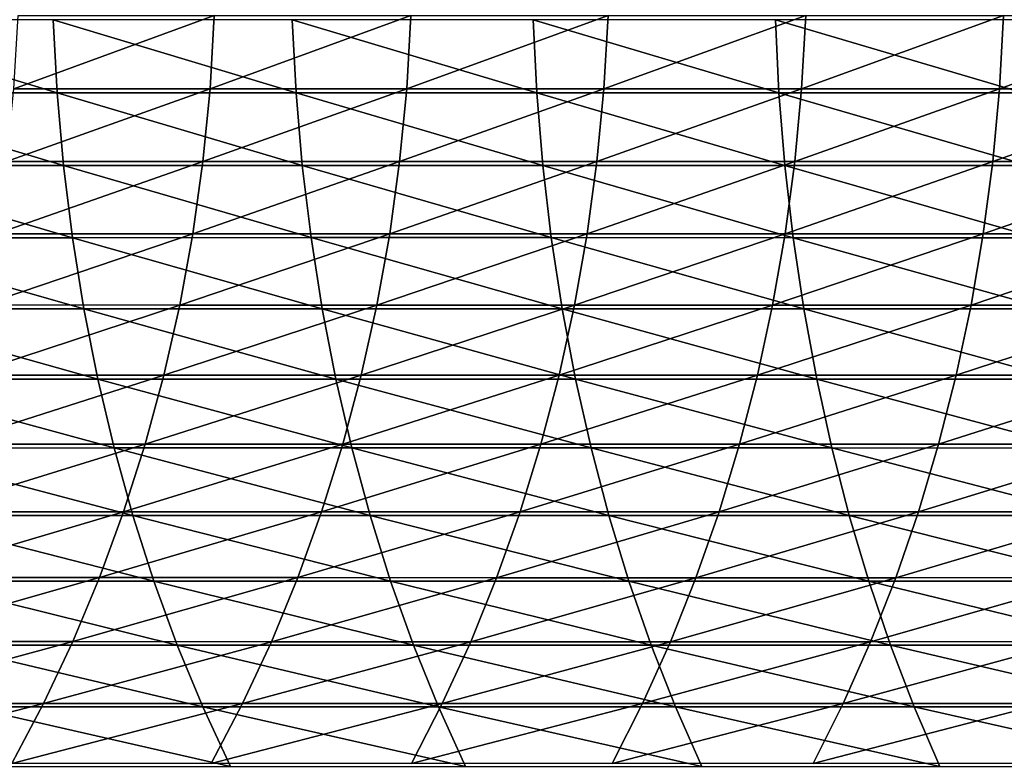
# Model space of a CAD drawing. Header units: metres. Extents: x -24 to 236, y -24 to 24.
# Tile 137 of 256: x 81.77 to 88.31, y -5.43 to -0.49. Entities that reach past the tile are written whole.
import ezdxf

# ---------------------------------------------------------------- set-up
doc = ezdxf.new("R2010")
doc.units = ezdxf.units.M
doc.layers.add('solid_10392024', color=7, linetype='CONTINUOUS')

msp = doc.modelspace()

# ---------------------------------------------------------------- linework, layer by layer
at = {"layer": 'solid_10392024'}
for points in [[(82.018829, -0.973605, 366.526703), (81.993279, -0.487275, 366.556976), (80.416206, -0.487302, 365.200958)], [(80.442322, -0.973659, 365.171173), (82.018829, -0.973605, 366.526703), (80.416206, -0.487302, 365.200958)], [(81.76033, -0.460056, 341.072205), (83.063469, -0.460079, 342.544769), (81.731575, -0.94655, 341.09726)], [(83.063469, -0.460079, 342.544769), (83.035103, -0.946598, 342.570282), (81.731575, -0.94655, 341.09726)], [(83.606506, -0.973564, 367.840393), (83.581543, -0.487254, 367.871155), (81.993279, -0.487275, 366.556976)], [(82.018829, -0.973605, 366.526703), (83.606506, -0.973564, 367.840393), (81.993279, -0.487275, 366.556976)], [(83.063469, -0.460079, 342.544769), (84.370178, -0.460098, 343.9758), (83.035103, -0.946598, 342.570282)], [(84.370178, -0.460098, 343.9758), (84.342216, -0.946636, 344.00174), (83.035103, -0.946598, 342.570282)], [(85.205322, -0.973554, 369.111908), (85.180977, -0.487249, 369.143158), (83.581543, -0.487254, 367.871155)], [(83.606506, -0.973564, 367.840393), (85.205322, -0.973554, 369.111908), (83.581543, -0.487254, 367.871155)], [(84.370178, -0.460098, 343.9758), (85.680084, -0.460109, 345.365112), (84.342216, -0.946636, 344.00174)], [(85.680084, -0.460109, 345.365112), (85.652542, -0.946659, 345.39151), (84.342216, -0.946636, 344.00174)], [(86.815193, -0.973577, 370.340881), (86.791481, -0.487261, 370.37262), (85.180977, -0.487249, 369.143158)], [(85.205322, -0.973554, 369.111908), (86.815193, -0.973577, 370.340881), (85.180977, -0.487249, 369.143158)], [(85.680084, -0.460109, 345.365112), (86.992821, -0.460111, 346.712646), (85.652542, -0.946659, 345.39151)], [(86.992821, -0.460111, 346.712646), (86.965721, -0.946663, 346.739471), (85.652542, -0.946659, 345.39151)], [(88.435944, -0.973626, 371.526886), (88.412888, -0.487285, 371.559082), (86.791481, -0.487261, 370.37262)], [(86.815193, -0.973577, 370.340881), (88.435944, -0.973626, 371.526886), (86.791481, -0.487261, 370.37262)], [(88.307999, -0.460103, 348.018219), (88.281364, -0.946648, 348.045532), (86.965721, -0.946663, 346.739471)], [(86.992821, -0.460111, 346.712646), (88.307999, -0.460103, 348.018219), (86.965721, -0.946663, 346.739471)], [(89.625267, -0.460087, 349.281799), (89.599106, -0.946615, 349.30954), (88.281364, -0.946648, 348.045532)], [(88.307999, -0.460103, 348.018219), (89.625267, -0.460087, 349.281799), (88.281364, -0.946648, 348.045532)], [(82.061333, -1.457073, 366.476318), (82.018829, -0.973605, 366.526703), (80.442322, -0.973659, 365.171173)], [(80.485764, -1.457155, 365.121582), (82.061333, -1.457073, 366.476318), (80.442322, -0.973659, 365.171173)], [(81.731575, -0.94655, 341.09726), (83.035103, -0.946598, 342.570282), (81.682976, -1.430262, 341.139587)], [(83.035103, -0.946598, 342.570282), (82.987167, -1.430335, 342.613342), (81.682976, -1.430262, 341.139587)], [(83.648033, -1.457013, 367.789215), (83.606506, -0.973564, 367.840393), (82.018829, -0.973605, 366.526703)], [(82.061333, -1.457073, 366.476318), (83.648033, -1.457013, 367.789215), (82.018829, -0.973605, 366.526703)], [(83.035103, -0.946598, 342.570282), (84.342216, -0.946636, 344.00174), (82.987167, -1.430335, 342.613342)], [(84.342216, -0.946636, 344.00174), (84.29496, -1.430393, 344.045563), (82.987167, -1.430335, 342.613342)], [(85.245834, -1.456997, 369.059937), (85.205322, -0.973554, 369.111908), (83.606506, -0.973564, 367.840393)], [(83.648033, -1.457013, 367.789215), (85.245834, -1.456997, 369.059937), (83.606506, -0.973564, 367.840393)], [(84.342216, -0.946636, 344.00174), (85.652542, -0.946659, 345.39151), (84.29496, -1.430393, 344.045563)], [(85.652542, -0.946659, 345.39151), (85.60601, -1.430427, 345.436096), (84.29496, -1.430393, 344.045563)], [(86.854645, -1.457031, 370.288086), (86.815193, -0.973577, 370.340881), (85.205322, -0.973554, 369.111908)], [(85.245834, -1.456997, 369.059937), (86.854645, -1.457031, 370.288086), (85.205322, -0.973554, 369.111908)], [(85.652542, -0.946659, 345.39151), (86.965721, -0.946663, 346.739471), (85.60601, -1.430427, 345.436096)], [(86.965721, -0.946663, 346.739471), (86.91993, -1.430434, 346.784821), (85.60601, -1.430427, 345.436096)], [(88.474297, -1.457105, 371.473267), (88.435944, -0.973626, 371.526886), (86.815193, -0.973577, 370.340881)], [(86.854645, -1.457031, 370.288086), (88.474297, -1.457105, 371.473267), (86.815193, -0.973577, 370.340881)], [(88.281364, -0.946648, 348.045532), (88.236351, -1.430411, 348.091644), (86.91993, -1.430434, 346.784821)], [(86.965721, -0.946663, 346.739471), (88.281364, -0.946648, 348.045532), (86.91993, -1.430434, 346.784821)], [(89.599106, -0.946615, 349.30954), (89.554909, -1.430361, 349.356445), (88.236351, -1.430411, 348.091644)], [(88.281364, -0.946648, 348.045532), (89.599106, -0.946615, 349.30954), (88.236351, -1.430411, 348.091644)], [(81.682976, -1.430262, 341.139587), (82.987167, -1.430335, 342.613342), (81.614693, -1.909771, 341.199066)], [(82.987167, -1.430335, 342.613342), (82.9198, -1.909868, 342.673889), (81.614693, -1.909771, 341.199066)], [(82.987167, -1.430335, 342.613342), (84.29496, -1.430393, 344.045563), (82.9198, -1.909868, 342.673889)], [(84.29496, -1.430393, 344.045563), (84.228561, -1.909945, 344.107147), (82.9198, -1.909868, 342.673889)], [(84.29496, -1.430393, 344.045563), (85.60601, -1.430427, 345.436096), (84.228561, -1.909945, 344.107147)], [(85.60601, -1.430427, 345.436096), (85.540611, -1.909991, 345.498749), (84.228561, -1.909945, 344.107147)], [(85.60601, -1.430427, 345.436096), (86.91993, -1.430434, 346.784821), (85.540611, -1.909991, 345.498749)], [(86.91993, -1.430434, 346.784821), (86.855583, -1.91, 346.848572), (85.540611, -1.909991, 345.498749)], [(88.236351, -1.430411, 348.091644), (88.173096, -1.90997, 348.156464), (86.855583, -1.91, 346.848572)], [(86.91993, -1.430434, 346.784821), (88.236351, -1.430411, 348.091644), (86.855583, -1.91, 346.848572)], [(89.554909, -1.430361, 349.356445), (89.49279, -1.909903, 349.422363), (88.173096, -1.90997, 348.156464)], [(88.236351, -1.430411, 348.091644), (89.554909, -1.430361, 349.356445), (88.173096, -1.90997, 348.156464)], [(82.120674, -1.936259, 366.406006), (82.061333, -1.457073, 366.476318), (80.485764, -1.457155, 365.121582)], [(80.54641, -1.936368, 365.052399), (82.120674, -1.936259, 366.406006), (80.485764, -1.457155, 365.121582)], [(83.706009, -1.936179, 367.717773), (83.648033, -1.457013, 367.789215), (82.061333, -1.457073, 366.476318)], [(82.120674, -1.936259, 366.406006), (83.706009, -1.936179, 367.717773), (82.061333, -1.457073, 366.476318)], [(85.302391, -1.936158, 368.987335), (85.245834, -1.456997, 369.059937), (83.648033, -1.457013, 367.789215)], [(83.706009, -1.936179, 367.717773), (85.302391, -1.936158, 368.987335), (83.648033, -1.457013, 367.789215)], [(86.909721, -1.936204, 370.214386), (86.854645, -1.457031, 370.288086), (85.245834, -1.456997, 369.059937)], [(85.302391, -1.936158, 368.987335), (86.909721, -1.936204, 370.214386), (85.245834, -1.456997, 369.059937)], [(88.52784, -1.936301, 371.398438), (88.474297, -1.457105, 371.473267), (86.854645, -1.457031, 370.288086)], [(86.909721, -1.936204, 370.214386), (88.52784, -1.936301, 371.398438), (86.854645, -1.457031, 370.288086)], [(82.196671, -2.409755, 366.315948), (82.120674, -1.936259, 366.406006), (80.54641, -1.936368, 365.052399)], [(80.624092, -2.40989, 364.963776), (82.196671, -2.409755, 366.315948), (80.54641, -1.936368, 365.052399)], [(81.614693, -1.909771, 341.199066), (82.9198, -1.909868, 342.673889), (81.526909, -2.383667, 341.275543)], [(82.9198, -1.909868, 342.673889), (82.833206, -2.383788, 342.751709), (81.526909, -2.383667, 341.275543)], [(83.780266, -2.409655, 367.626251), (83.706009, -1.936179, 367.717773), (82.120674, -1.936259, 366.406006)], [(82.196671, -2.409755, 366.315948), (83.780266, -2.409655, 367.626251), (82.120674, -1.936259, 366.406006)], [(82.9198, -1.909868, 342.673889), (84.228561, -1.909945, 344.107147), (82.833206, -2.383788, 342.751709)], [(84.228561, -1.909945, 344.107147), (84.143211, -2.383884, 344.18631), (82.833206, -2.383788, 342.751709)], [(85.374832, -2.409629, 368.894409), (85.302391, -1.936158, 368.987335), (83.706009, -1.936179, 367.717773)], [(83.780266, -2.409655, 367.626251), (85.374832, -2.409629, 368.894409), (83.706009, -1.936179, 367.717773)], [(84.228561, -1.909945, 344.107147), (85.540611, -1.909991, 345.498749), (84.143211, -2.383884, 344.18631)], [(85.540611, -1.909991, 345.498749), (85.456551, -2.383942, 345.579285), (84.143211, -2.383884, 344.18631)], [(86.98027, -2.409686, 370.119995), (86.909721, -1.936204, 370.214386), (85.302391, -1.936158, 368.987335)], [(85.374832, -2.409629, 368.894409), (86.98027, -2.409686, 370.119995), (85.302391, -1.936158, 368.987335)], [(85.540611, -1.909991, 345.498749), (86.855583, -1.91, 346.848572), (85.456551, -2.383942, 345.579285)], [(86.855583, -1.91, 346.848572), (86.772865, -2.383953, 346.930481), (85.456551, -2.383942, 345.579285)], [(88.173096, -1.90997, 348.156464), (88.091789, -2.383915, 348.239807), (86.772865, -2.383953, 346.930481)], [(86.855583, -1.91, 346.848572), (88.173096, -1.90997, 348.156464), (86.772865, -2.383953, 346.930481)], [(88.59642, -2.409807, 371.302612), (88.52784, -1.936301, 371.398438), (86.909721, -1.936204, 370.214386)], [(86.98027, -2.409686, 370.119995), (88.59642, -2.409807, 371.302612), (86.909721, -1.936204, 370.214386)], [(89.49279, -1.909903, 349.422363), (89.412949, -2.383831, 349.50708), (88.091789, -2.383915, 348.239807)], [(88.173096, -1.90997, 348.156464), (89.49279, -1.909903, 349.422363), (88.091789, -2.383915, 348.239807)], [(82.289108, -2.876168, 366.20639), (82.196671, -2.409755, 366.315948), (80.624092, -2.40989, 364.963776)], [(80.718567, -2.876329, 364.855957), (82.289108, -2.876168, 366.20639), (80.624092, -2.40989, 364.963776)], [(81.526909, -2.383667, 341.275543), (82.833206, -2.383788, 342.751709), (81.419891, -2.850557, 341.368744)], [(82.833206, -2.383788, 342.751709), (82.727638, -2.850702, 342.846558), (81.419891, -2.850557, 341.368744)], [(83.870575, -2.876049, 367.514954), (83.780266, -2.409655, 367.626251), (82.196671, -2.409755, 366.315948)], [(82.289108, -2.876168, 366.20639), (83.870575, -2.876049, 367.514954), (82.196671, -2.409755, 366.315948)], [(82.833206, -2.383788, 342.751709), (84.143211, -2.383884, 344.18631), (82.727638, -2.850702, 342.846558)], [(84.143211, -2.383884, 344.18631), (84.039154, -2.850817, 344.282837), (82.727638, -2.850702, 342.846558)], [(85.462929, -2.876018, 368.781342), (85.374832, -2.409629, 368.894409), (83.780266, -2.409655, 367.626251)], [(83.870575, -2.876049, 367.514954), (85.462929, -2.876018, 368.781342), (83.780266, -2.409655, 367.626251)], [(84.143211, -2.383884, 344.18631), (85.456551, -2.383942, 345.579285), (84.039154, -2.850817, 344.282837)], [(85.456551, -2.383942, 345.579285), (85.354073, -2.850886, 345.67749), (84.039154, -2.850817, 344.282837)], [(85.456551, -2.383942, 345.579285), (86.772865, -2.383953, 346.930481), (85.354073, -2.850886, 345.67749)], [(86.772865, -2.383953, 346.930481), (86.672028, -2.850899, 347.030365), (85.354073, -2.850886, 345.67749)], [(87.066063, -2.876085, 370.005188), (86.98027, -2.409686, 370.119995), (85.374832, -2.409629, 368.894409)], [(85.462929, -2.876018, 368.781342), (87.066063, -2.876085, 370.005188), (85.374832, -2.409629, 368.894409)], [(88.091789, -2.383915, 348.239807), (87.992661, -2.850853, 348.34137), (86.672028, -2.850899, 347.030365)], [(86.772865, -2.383953, 346.930481), (88.091789, -2.383915, 348.239807), (86.672028, -2.850899, 347.030365)], [(88.679832, -2.87623, 371.186035), (88.59642, -2.409807, 371.302612), (86.98027, -2.409686, 370.119995)], [(87.066063, -2.876085, 370.005188), (88.679832, -2.87623, 371.186035), (86.98027, -2.409686, 370.119995)], [(89.412949, -2.383831, 349.50708), (89.315605, -2.850754, 349.610352), (87.992661, -2.850853, 348.34137)], [(88.091789, -2.383915, 348.239807), (89.412949, -2.383831, 349.50708), (87.992661, -2.850853, 348.34137)], [(82.397705, -3.334127, 366.077698), (82.289108, -2.876168, 366.20639), (80.718567, -2.876329, 364.855957)], [(80.829559, -3.334315, 364.72934), (82.397705, -3.334127, 366.077698), (80.718567, -2.876329, 364.855957)], [(81.419891, -2.850557, 341.368744), (82.727638, -2.850702, 342.846558), (81.293961, -3.309069, 341.478455)], [(82.727638, -2.850702, 342.846558), (82.603409, -3.309238, 342.958191), (81.293961, -3.309069, 341.478455)], [(83.976677, -3.33399, 367.384186), (83.870575, -2.876049, 367.514954), (82.289108, -2.876168, 366.20639)], [(82.397705, -3.334127, 366.077698), (83.976677, -3.33399, 367.384186), (82.289108, -2.876168, 366.20639)], [(82.727638, -2.850702, 342.846558), (84.039154, -2.850817, 344.282837), (82.603409, -3.309238, 342.958191)], [(84.039154, -2.850817, 344.282837), (83.916702, -3.309371, 344.396423), (82.603409, -3.309238, 342.958191)], [(85.566437, -3.333954, 368.648529), (85.462929, -2.876018, 368.781342), (83.870575, -2.876049, 367.514954)], [(83.976677, -3.33399, 367.384186), (85.566437, -3.333954, 368.648529), (83.870575, -2.876049, 367.514954)], [(84.039154, -2.850817, 344.282837), (85.354073, -2.850886, 345.67749), (83.916702, -3.309371, 344.396423)], [(85.354073, -2.850886, 345.67749), (85.233475, -3.309451, 345.79306), (83.916702, -3.309371, 344.396423)], [(85.354073, -2.850886, 345.67749), (86.672028, -2.850899, 347.030365), (85.233475, -3.309451, 345.79306)], [(86.672028, -2.850899, 347.030365), (86.55336, -3.309466, 347.147919), (85.233475, -3.309451, 345.79306)], [(87.16687, -3.334032, 369.8703), (87.066063, -2.876085, 370.005188), (85.462929, -2.876018, 368.781342)], [(85.566437, -3.333954, 368.648529), (87.16687, -3.334032, 369.8703), (85.462929, -2.876018, 368.781342)], [(87.992661, -2.850853, 348.34137), (87.876007, -3.309413, 348.460907), (86.55336, -3.309466, 347.147919)], [(86.672028, -2.850899, 347.030365), (87.992661, -2.850853, 348.34137), (86.55336, -3.309466, 347.147919)], [(88.777824, -3.334199, 371.049103), (88.679832, -2.87623, 371.186035), (87.066063, -2.876085, 370.005188)], [(87.16687, -3.334032, 369.8703), (88.777824, -3.334199, 371.049103), (87.066063, -2.876085, 370.005188)], [(89.315605, -2.850754, 349.610352), (89.201057, -3.309298, 349.731903), (87.876007, -3.309413, 348.460907)], [(87.992661, -2.850853, 348.34137), (89.315605, -2.850754, 349.610352), (87.876007, -3.309413, 348.460907)], [(82.522156, -3.782288, 365.930237), (82.397705, -3.334127, 366.077698), (80.829559, -3.334315, 364.72934)], [(80.956757, -3.782501, 364.584198), (82.522156, -3.782288, 365.930237), (80.829559, -3.334315, 364.72934)], [(81.293961, -3.309069, 341.478455), (82.603409, -3.309238, 342.958191), (81.149475, -3.757856, 341.604309)], [(82.603409, -3.309238, 342.958191), (82.460884, -3.758047, 343.086273), (81.149475, -3.757856, 341.604309)], [(84.098267, -3.782132, 367.234344), (83.976677, -3.33399, 367.384186), (82.397705, -3.334127, 366.077698)], [(82.522156, -3.782288, 365.930237), (84.098267, -3.782132, 367.234344), (82.397705, -3.334127, 366.077698)], [(82.603409, -3.309238, 342.958191), (83.916702, -3.309371, 344.396423), (82.460884, -3.758047, 343.086273)], [(83.916702, -3.309371, 344.396423), (83.776215, -3.758199, 344.526764), (82.460884, -3.758047, 343.086273)], [(83.916702, -3.309371, 344.396423), (85.233475, -3.309451, 345.79306), (83.776215, -3.758199, 344.526764)], [(85.233475, -3.309451, 345.79306), (85.095108, -3.758289, 345.925629), (83.776215, -3.758199, 344.526764)], [(85.685043, -3.782091, 368.496307), (85.566437, -3.333954, 368.648529), (83.976677, -3.33399, 367.384186)], [(84.098267, -3.782132, 367.234344), (85.685043, -3.782091, 368.496307), (83.976677, -3.33399, 367.384186)], [(85.233475, -3.309451, 345.79306), (86.55336, -3.309466, 347.147919), (85.095108, -3.758289, 345.925629)], [(86.55336, -3.309466, 347.147919), (86.417213, -3.758307, 347.282776), (85.095108, -3.758289, 345.925629)], [(87.282379, -3.78218, 369.715729), (87.16687, -3.334032, 369.8703), (85.566437, -3.333954, 368.648529)], [(85.685043, -3.782091, 368.496307), (87.282379, -3.78218, 369.715729), (85.566437, -3.333954, 368.648529)], [(87.876007, -3.309413, 348.460907), (87.742172, -3.758247, 348.598053), (86.417213, -3.758307, 347.282776)], [(86.55336, -3.309466, 347.147919), (87.876007, -3.309413, 348.460907), (86.417213, -3.758307, 347.282776)], [(88.890114, -3.78237, 370.892181), (88.777824, -3.334199, 371.049103), (87.16687, -3.334032, 369.8703)], [(87.282379, -3.78218, 369.715729), (88.890114, -3.78237, 370.892181), (87.16687, -3.334032, 369.8703)], [(89.201057, -3.309298, 349.731903), (89.069626, -3.758115, 349.871368), (87.742172, -3.758247, 348.598053)], [(87.876007, -3.309413, 348.460907), (89.201057, -3.309298, 349.731903), (87.742172, -3.758247, 348.598053)], [(82.662079, -4.219333, 365.764404), (82.522156, -3.782288, 365.930237), (80.956757, -3.782501, 364.584198)], [(81.09977, -4.21957, 364.421021), (82.662079, -4.219333, 365.764404), (80.956757, -3.782501, 364.584198)], [(81.149475, -3.757856, 341.604309), (82.460884, -3.758047, 343.086273), (80.986862, -4.195598, 341.745972)], [(82.460884, -3.758047, 343.086273), (82.300468, -4.195812, 343.230408), (80.986862, -4.195598, 341.745972)], [(82.460884, -3.758047, 343.086273), (83.776215, -3.758199, 344.526764), (82.300468, -4.195812, 343.230408)], [(83.776215, -3.758199, 344.526764), (83.618095, -4.195981, 344.673431), (82.300468, -4.195812, 343.230408)], [(84.234978, -4.219158, 367.065887), (84.098267, -3.782132, 367.234344), (82.522156, -3.782288, 365.930237)], [(82.662079, -4.219333, 365.764404), (84.234978, -4.219158, 367.065887), (82.522156, -3.782288, 365.930237)], [(83.776215, -3.758199, 344.526764), (85.095108, -3.758289, 345.925629), (83.618095, -4.195981, 344.673431)], [(85.095108, -3.758289, 345.925629), (84.939392, -4.196082, 346.074829), (83.618095, -4.195981, 344.673431)], [(85.818405, -4.219113, 368.325165), (85.685043, -3.782091, 368.496307), (84.098267, -3.782132, 367.234344)], [(84.234978, -4.219158, 367.065887), (85.818405, -4.219113, 368.325165), (84.098267, -3.782132, 367.234344)], [(85.095108, -3.758289, 345.925629), (86.417213, -3.758307, 347.282776), (84.939392, -4.196082, 346.074829)], [(86.417213, -3.758307, 347.282776), (86.263992, -4.196101, 347.43454), (84.939392, -4.196082, 346.074829)], [(87.412262, -4.219212, 369.541931), (87.282379, -3.78218, 369.715729), (85.685043, -3.782091, 368.496307)], [(85.818405, -4.219113, 368.325165), (87.412262, -4.219212, 369.541931), (85.685043, -3.782091, 368.496307)], [(87.742172, -3.758247, 348.598053), (87.591553, -4.196034, 348.752411), (86.263992, -4.196101, 347.43454)], [(86.417213, -3.758307, 347.282776), (87.742172, -3.758247, 348.598053), (86.263992, -4.196101, 347.43454)], [(89.01638, -4.219424, 370.715729), (88.890114, -3.78237, 370.892181), (87.282379, -3.78218, 369.715729)], [(87.412262, -4.219212, 369.541931), (89.01638, -4.219424, 370.715729), (87.282379, -3.78218, 369.715729)], [(89.069626, -3.758115, 349.871368), (88.921715, -4.195888, 350.02832), (87.591553, -4.196034, 348.752411)], [(87.742172, -3.758247, 348.598053), (89.069626, -3.758115, 349.871368), (87.591553, -4.196034, 348.752411)], [(80.986862, -4.195598, 341.745972), (82.300468, -4.195812, 343.230408), (80.806602, -4.621009, 341.902985)], [(82.300468, -4.195812, 343.230408), (82.122658, -4.621245, 343.390198), (80.806602, -4.621009, 341.902985)], [(82.81707, -4.643976, 365.580719), (82.662079, -4.219333, 365.764404), (81.09977, -4.21957, 364.421021)], [(81.258179, -4.644238, 364.240295), (82.81707, -4.643976, 365.580719), (81.09977, -4.21957, 364.421021)], [(82.300468, -4.195812, 343.230408), (83.618095, -4.195981, 344.673431), (82.122658, -4.621245, 343.390198)], [(83.618095, -4.195981, 344.673431), (83.442825, -4.621431, 344.835999), (82.122658, -4.621245, 343.390198)], [(84.386406, -4.643784, 366.879272), (84.234978, -4.219158, 367.065887), (82.662079, -4.219333, 365.764404)], [(82.81707, -4.643976, 365.580719), (84.386406, -4.643784, 366.879272), (82.662079, -4.219333, 365.764404)], [(83.618095, -4.195981, 344.673431), (84.939392, -4.196082, 346.074829), (83.442825, -4.621431, 344.835999)], [(84.939392, -4.196082, 346.074829), (84.766769, -4.621542, 346.240234), (83.442825, -4.621431, 344.835999)], [(85.966133, -4.643734, 368.13562), (85.818405, -4.219113, 368.325165), (84.234978, -4.219158, 367.065887)], [(84.386406, -4.643784, 366.879272), (85.966133, -4.643734, 368.13562), (84.234978, -4.219158, 367.065887)], [(84.939392, -4.196082, 346.074829), (86.263992, -4.196101, 347.43454), (84.766769, -4.621542, 346.240234)], [(86.263992, -4.196101, 347.43454), (86.094139, -4.621563, 347.602783), (84.766769, -4.621542, 346.240234)], [(87.556129, -4.643843, 369.349426), (87.412262, -4.219212, 369.541931), (85.818405, -4.219113, 368.325165)], [(85.966133, -4.643734, 368.13562), (87.556129, -4.643843, 369.349426), (85.818405, -4.219113, 368.325165)], [(87.591553, -4.196034, 348.752411), (87.424583, -4.62149, 348.923523), (86.094139, -4.621563, 347.602783)], [(86.263992, -4.196101, 347.43454), (87.591553, -4.196034, 348.752411), (86.094139, -4.621563, 347.602783)], [(89.156235, -4.644076, 370.520264), (89.01638, -4.219424, 370.715729), (87.412262, -4.219212, 369.541931)], [(87.556129, -4.643843, 369.349426), (89.156235, -4.644076, 370.520264), (87.412262, -4.219212, 369.541931)], [(88.921715, -4.195888, 350.02832), (88.757751, -4.621328, 350.202301), (87.424583, -4.62149, 348.923523)], [(87.591553, -4.196034, 348.752411), (88.921715, -4.195888, 350.02832), (87.424583, -4.62149, 348.923523)], [(80.806602, -4.621009, 341.902985), (82.122658, -4.621245, 343.390198), (80.60923, -5.032839, 342.074921)], [(82.122658, -4.621245, 343.390198), (81.927948, -5.033096, 343.565186), (80.60923, -5.032839, 342.074921)], [(82.986679, -5.054971, 365.37973), (82.81707, -4.643976, 365.580719), (81.258179, -4.644238, 364.240295)], [(81.431526, -5.055255, 364.04248), (82.986679, -5.054971, 365.37973), (81.258179, -4.644238, 364.240295)], [(82.122658, -4.621245, 343.390198), (83.442825, -4.621431, 344.835999), (81.927948, -5.033096, 343.565186)], [(83.442825, -4.621431, 344.835999), (83.250908, -5.033298, 345.014038), (81.927948, -5.033096, 343.565186)], [(84.552116, -5.054762, 366.675049), (84.386406, -4.643784, 366.879272), (82.81707, -4.643976, 365.580719)], [(82.986679, -5.054971, 365.37973), (84.552116, -5.054762, 366.675049), (82.81707, -4.643976, 365.580719)], [(83.442825, -4.621431, 344.835999), (84.766769, -4.621542, 346.240234), (83.250908, -5.033298, 345.014038)], [(84.766769, -4.621542, 346.240234), (84.577759, -5.03342, 346.421356), (83.250908, -5.033298, 345.014038)], [(86.127785, -5.054708, 367.928162), (85.966133, -4.643734, 368.13562), (84.386406, -4.643784, 366.879272)], [(84.552116, -5.054762, 366.675049), (86.127785, -5.054708, 367.928162), (84.386406, -4.643784, 366.879272)], [(84.766769, -4.621542, 346.240234), (86.094139, -4.621563, 347.602783), (84.577759, -5.03342, 346.421356)], [(86.094139, -4.621563, 347.602783), (85.908157, -5.033443, 347.786987), (84.577759, -5.03342, 346.421356)], [(87.424583, -4.62149, 348.923523), (87.24176, -5.033363, 349.11087), (85.908157, -5.033443, 347.786987)], [(86.094139, -4.621563, 347.602783), (87.424583, -4.62149, 348.923523), (85.908157, -5.033443, 347.786987)], [(87.713554, -5.054826, 369.138733), (87.556129, -4.643843, 369.349426), (85.966133, -4.643734, 368.13562)], [(86.127785, -5.054708, 367.928162), (87.713554, -5.054826, 369.138733), (85.966133, -4.643734, 368.13562)], [(88.757751, -4.621328, 350.202301), (88.578224, -5.033187, 350.392792), (87.24176, -5.033363, 349.11087)], [(87.424583, -4.62149, 348.923523), (88.757751, -4.621328, 350.202301), (87.24176, -5.033363, 349.11087)], [(89.30928, -5.05508, 370.306396), (89.156235, -4.644076, 370.520264), (87.556129, -4.643843, 369.349426)], [(87.713554, -5.054826, 369.138733), (89.30928, -5.05508, 370.306396), (87.556129, -4.643843, 369.349426)], [(80.60923, -5.032839, 342.074921), (81.927948, -5.033096, 343.565186), (80.395317, -5.429877, 342.261261)], [(81.927948, -5.033096, 343.565186), (81.716934, -5.430154, 343.754791), (80.395317, -5.429877, 342.261261)], [(81.927948, -5.033096, 343.565186), (83.250908, -5.033298, 345.014038), (81.716934, -5.430154, 343.754791)], [(83.250908, -5.033298, 345.014038), (83.042908, -5.430373, 345.20697), (81.716934, -5.430154, 343.754791)], [(83.250908, -5.033298, 345.014038), (84.577759, -5.03342, 346.421356), (83.042908, -5.430373, 345.20697)], [(84.577759, -5.03342, 346.421356), (84.37291, -5.430504, 346.617615), (83.042908, -5.430373, 345.20697)], [(84.577759, -5.03342, 346.421356), (85.908157, -5.033443, 347.786987), (84.37291, -5.430504, 346.617615)], [(85.908157, -5.033443, 347.786987), (85.706589, -5.430529, 347.986664), (84.37291, -5.430504, 346.617615)], [(87.24176, -5.033363, 349.11087), (87.04361, -5.430442, 349.313904), (85.706589, -5.430529, 347.986664)], [(85.908157, -5.033443, 347.786987), (87.24176, -5.033363, 349.11087), (85.706589, -5.430529, 347.986664)], [(88.578224, -5.033187, 350.392792), (88.383644, -5.430253, 350.599243), (87.04361, -5.430442, 349.313904)], [(87.24176, -5.033363, 349.11087), (88.578224, -5.033187, 350.392792), (87.04361, -5.430442, 349.313904)], [(83.170403, -5.451109, 365.162018), (82.986679, -5.054971, 365.37973), (81.431526, -5.055255, 364.04248)], [(81.619308, -5.451416, 363.828247), (83.170403, -5.451109, 365.162018), (81.431526, -5.055255, 364.04248)], [(84.731613, -5.450883, 366.453827), (84.552116, -5.054762, 366.675049), (82.986679, -5.054971, 365.37973)], [(83.170403, -5.451109, 365.162018), (84.731613, -5.450883, 366.453827), (82.986679, -5.054971, 365.37973)], [(86.302887, -5.450825, 367.703461), (86.127785, -5.054708, 367.928162), (84.552116, -5.054762, 366.675049)], [(84.731613, -5.450883, 366.453827), (86.302887, -5.450825, 367.703461), (84.552116, -5.054762, 366.675049)], [(87.884087, -5.450953, 368.910553), (87.713554, -5.054826, 369.138733), (86.127785, -5.054708, 367.928162)], [(86.302887, -5.450825, 367.703461), (87.884087, -5.450953, 368.910553), (86.127785, -5.054708, 367.928162)], [(89.47506, -5.451227, 370.074707), (89.30928, -5.05508, 370.306396), (87.713554, -5.054826, 369.138733)], [(87.884087, -5.450953, 368.910553), (89.47506, -5.451227, 370.074707), (87.713554, -5.054826, 369.138733)]]:
    msp.add_3dface(points, dxfattribs=at)

doc.saveas('drawing.dxf')
